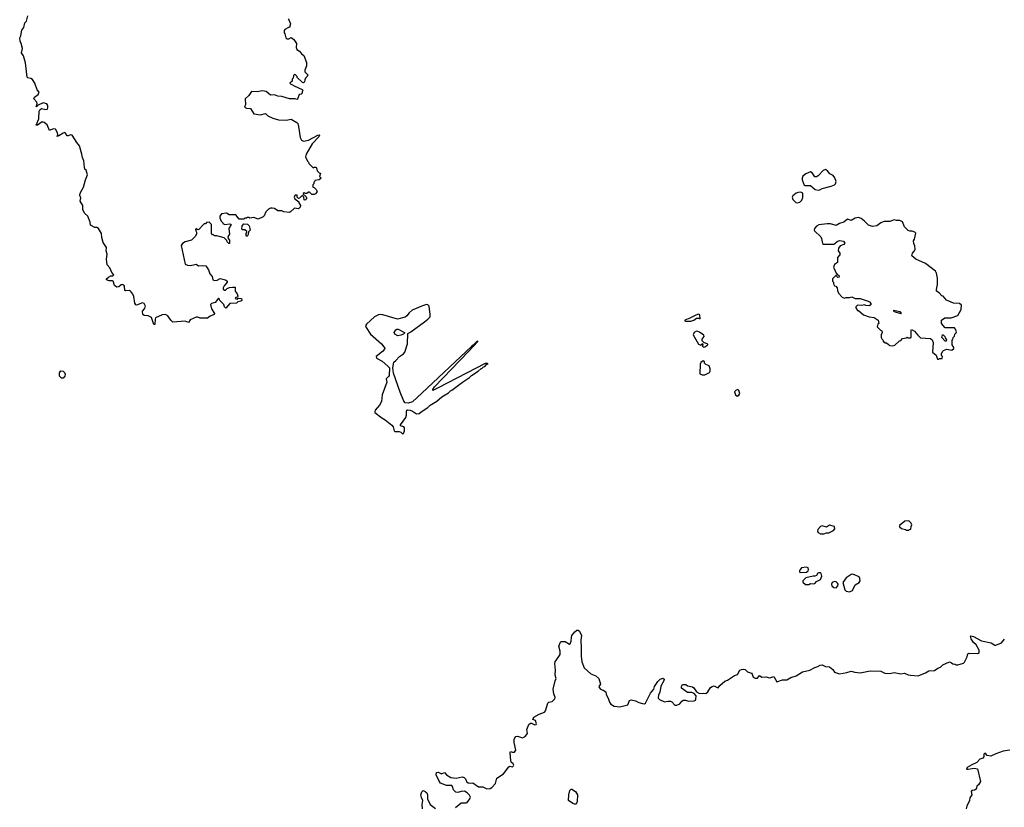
# Model space of a CAD drawing. Extents: x 2106670 to 2323771, y 35271 to 224896.
# Tile 26 of 256: x 2137610 to 2149529, y 55822 to 65365. Entities that reach past the tile are written whole.
import ezdxf

# ---------------------------------------------------------------- set-up
doc = ezdxf.new("R2010")
doc.units = 0

msp = doc.modelspace()

# ---------------------------------------------------------------- linework, layer by layer
at = {"layer": '0CON20XD'}
for points in [[(2140860, 65375), (2140870, 65365), (2140888, 65315), (2140878, 65272), (2140865, 65270), (2140820, 65245), (2140810, 65235), (2140810, 65205), (2140820, 65195), (2140830, 65145), (2140842, 65132), (2140867, 65133), (2140895, 65150), (2140930, 65125), (2140960, 65075), (2140958, 65028), (2140963, 65005), (2140998, 64985), (2141020, 64950), (2141049, 64929), (2141084, 64845), (2141081, 64805), (2141063, 64755), (2141063, 64735), (2141098, 64695), (2141090, 64675), (2141070, 64655), (2141060, 64635), (2141058, 64612), (2141045, 64600), (2141032, 64602), (2140970, 64665), (2140968, 64678), (2140948, 64698), (2140935, 64700), (2140923, 64687), (2140920, 64655), (2140910, 64645), (2140908, 64622), (2140880, 64595), (2140892, 64582), (2140905, 64580), (2140932, 64562), (2141028, 64518), (2141040, 64505), (2141030, 64495), (2141030, 64475), (2141017, 64463), (2140993, 64457), (2140975, 64402), (2140965, 64398), (2140943, 64407), (2140875, 64407), (2140785, 64433), (2140735, 64438), (2140695, 64453), (2140645, 64452), (2140594, 64494), (2140545, 64504), (2140485, 64492), (2140415, 64496), (2140382, 64448), (2140340, 64405), (2140343, 64337), (2140330, 64305), (2140354, 64294), (2140405, 64290), (2140443, 64225), (2140525, 64214), (2140585, 64230), (2140615, 64202), (2140675, 64170), (2140742, 64152), (2140834, 64146), (2140895, 64160), (2140965, 64119), (2140976, 64106), (2140985, 64070), (2141006, 63936), (2141023, 63905), (2141044, 63894), (2141105, 63906), (2141220, 63965), (2141235, 63970), (2141240, 63965), (2141232, 63945), (2141150, 63860), (2141078, 63735), (2141070, 63705), (2141095, 63650), (2141108, 63638), (2141112, 63622), (2141162, 63572), (2141175, 63580), (2141195, 63580), (2141205, 63570), (2141212, 63532), (2141235, 63510), (2141250, 63505), (2141240, 63465), (2141260, 63445), (2141237, 63423), (2141182, 63418), (2141178, 63402), (2141170, 63395), (2141170, 63375), (2141160, 63365), (2141160, 63335), (2141175, 63330), (2141199, 63309), (2141210, 63285), (2141205, 63270), (2141190, 63255), (2141175, 63248), (2141148, 63248), (2141115, 63278), (2141085, 63260), (2141065, 63260), (2141052, 63268), (2141042, 63258), (2141040, 63245), (2141058, 63238), (2141077, 63217), (2141080, 63205), (2141080, 63195), (2141065, 63180), (2141052, 63182), (2141050, 63215), (2141035, 63230), (2141025, 63230), (2140998, 63202), (2140985, 63200), (2140970, 63215), (2140968, 63238), (2140945, 63240), (2140940, 63235), (2140932, 63215), (2140940, 63195), (2140988, 63158), (2140990, 63145), (2141010, 63115), (2141007, 63093), (2140985, 63072), (2140935, 63080), (2140890, 63035), (2140875, 63030), (2140808, 63038), (2140785, 63048), (2140735, 63050), (2140695, 63078), (2140665, 63083), (2140645, 63080), (2140621, 63069), (2140591, 63039), (2140571, 62989), (2140558, 62975), (2140495, 62948), (2140445, 62968), (2140395, 62960), (2140385, 62970), (2140365, 62970), (2140358, 62962), (2140335, 62960), (2140325, 62950), (2140265, 62950), (2140225, 63000), (2140145, 63000), (2140115, 63020), (2140055, 63012), (2140032, 62985), (2140032, 62965), (2140050, 62925), (2140070, 62905), (2140070, 62895), (2140095, 62882), (2140155, 62890), (2140170, 62885), (2140142, 62835), (2140148, 62765), (2140130, 62735), (2140132, 62712), (2140150, 62695), (2140148, 62652), (2140142, 62652), (2140120, 62675), (2140118, 62688), (2140085, 62720), (2139995, 62748), (2139968, 62748), (2139955, 62760), (2139945, 62760), (2139930, 62775), (2139930, 62885), (2139905, 62910), (2139872, 62908), (2139858, 62892), (2139845, 62890), (2139832, 62878), (2139777, 62823), (2139765, 62820), (2139745, 62830), (2139740, 62825), (2139742, 62805), (2139752, 62792), (2139752, 62768), (2139735, 62740), (2139690, 62695), (2139615, 62673), (2139582, 62655), (2139565, 62630), (2139614, 62404), (2139641, 62391), (2139675, 62386), (2139713, 62393), (2139745, 62402), (2139775, 62382), (2139825, 62388), (2139865, 62382), (2139894, 62334), (2139912, 62285), (2139940, 62255), (2139950, 62215), (2139970, 62205), (2140002, 62208), (2140035, 62230), (2140100, 62215), (2140120, 62195), (2140120, 62185), (2140085, 62140), (2140072, 62115), (2140075, 62100), (2140088, 62088), (2140102, 62088), (2140123, 62107), (2140151, 62119), (2140186, 62126), (2140220, 62125), (2140218, 62075), (2140242, 62045), (2140252, 62015), (2140248, 62002), (2140225, 62000), (2140220, 61985), (2140245, 61980), (2140255, 61990), (2140297, 61987), (2140298, 61962), (2140287, 61953), (2140252, 61948), (2140235, 61930), (2140155, 61928), (2140105, 61870), (2140090, 61885), (2140080, 61915), (2140032, 61962), (2140028, 61978), (2140015, 61990), (2139975, 61940), (2139933, 61927), (2139920, 61915), (2139933, 61863), (2139968, 61805), (2139966, 61794), (2139916, 61774), (2139885, 61748), (2139795, 61750), (2139765, 61762), (2139745, 61760), (2139675, 61730), (2139655, 61698), (2139615, 61714), (2139465, 61700), (2139438, 61725), (2139405, 61777), (2139375, 61794), (2139335, 61791), (2139256, 61754), (2139248, 61735), (2139246, 61674), (2139235, 61670), (2139206, 61756), (2139165, 61779), (2139115, 61781), (2139102, 61795), (2139097, 61835), (2139120, 61860), (2139133, 61895), (2139118, 61925), (2139095, 61933), (2139025, 61908), (2139015, 61910), (2139005, 61930), (2138991, 62011), (2138980, 62040), (2138955, 62073), (2138942, 62082), (2138895, 62079), (2138884, 62084), (2138878, 62135), (2138870, 62150), (2138855, 62156), (2138838, 62152), (2138811, 62129), (2138785, 62123), (2138758, 62145), (2138742, 62195), (2138735, 62202), (2138695, 62201), (2138660, 62215), (2138660, 62225), (2138685, 62247), (2138715, 62263), (2138737, 62263), (2138748, 62275), (2138724, 62304), (2138700, 62360), (2138668, 62395), (2138662, 62465), (2138668, 62525), (2138658, 62565), (2138662, 62605), (2138620, 62665), (2138603, 62725), (2138600, 62775), (2138565, 62837), (2138545, 62848), (2138518, 62848), (2138468, 62875), (2138462, 62912), (2138434, 62984), (2138395, 63020), (2138373, 63065), (2138373, 63115), (2138343, 63167), (2138349, 63205), (2138340, 63235), (2138344, 63265), (2138381, 63335), (2138407, 63425), (2138432, 63485), (2138415, 63540), (2138400, 63555), (2138393, 63573), (2138387, 63655), (2138369, 63695), (2138364, 63735), (2138336, 63835), (2138301, 63875), (2138245, 63965), (2138225, 63968), (2138195, 63957), (2138185, 63959), (2138165, 63992), (2138155, 63997), (2138135, 63992), (2138085, 63957), (2138065, 63950), (2138071, 63975), (2138068, 63995), (2138045, 64039), (2138015, 64044), (2137972, 64022), (2137942, 64092), (2137905, 64119), (2137884, 64126), (2137825, 64087), (2137810, 64085), (2137843, 64165), (2137846, 64255), (2137855, 64273), (2137875, 64289), (2137925, 64278), (2137945, 64281), (2137952, 64295), (2137950, 64325), (2137937, 64347), (2137895, 64358), (2137832, 64328), (2137815, 64310), (2137810, 64315), (2137820, 64345), (2137817, 64365), (2137782, 64405), (2137790, 64425), (2137835, 64460), (2137846, 64485), (2137820, 64515), (2137793, 64595), (2137765, 64640), (2137745, 64653), (2137709, 64659), (2137700, 64670), (2137682, 64842), (2137656, 64926), (2137633, 64965), (2137646, 65015), (2137629, 65075), (2137615, 65105), (2137610, 65145), (2137622, 65168), (2137635, 65236), (2137660, 65270), (2137671, 65325), (2137694, 65346), (2137710, 65410)], [(2147275, 63299), (2147295, 63303), (2147325, 63320), (2147435, 63346), (2147475, 63364), (2147484, 63376), (2147492, 63405), (2147477, 63447), (2147456, 63476), (2147419, 63499), (2147391, 63535), (2147365, 63548), (2147335, 63538), (2147276, 63474), (2147255, 63461), (2147235, 63462), (2147205, 63508), (2147185, 63520), (2147125, 63497), (2147092, 63468), (2147082, 63445), (2147081, 63425), (2147105, 63362), (2147116, 63356), (2147185, 63356), (2147239, 63309), (2147275, 63299)], [(2147025, 63146), (2147055, 63154), (2147080, 63180), (2147090, 63210), (2147089, 63265), (2147065, 63274), (2147035, 63272), (2147008, 63262), (2146969, 63231), (2146960, 63215), (2146969, 63185), (2147005, 63151), (2147025, 63146)], [(2148735, 61250), (2148745, 61260), (2148778, 61262), (2148780, 61285), (2148770, 61295), (2148770, 61315), (2148782, 61345), (2148795, 61358), (2148835, 61372), (2148895, 61360), (2148918, 61382), (2148920, 61395), (2148900, 61425), (2148900, 61485), (2148908, 61492), (2148910, 61515), (2148928, 61532), (2148930, 61555), (2148945, 61570), (2148950, 61585), (2148940, 61615), (2148925, 61630), (2148815, 61630), (2148770, 61685), (2148770, 61725), (2148808, 61752), (2148885, 61752), (2148965, 61780), (2149008, 61855), (2149012, 61905), (2148985, 61928), (2148915, 61932), (2148830, 61965), (2148790, 62015), (2148775, 62020), (2148740, 62055), (2148710, 62075), (2148708, 62095), (2148720, 62155), (2148722, 62235), (2148708, 62295), (2148695, 62320), (2148575, 62412), (2148460, 62465), (2148410, 62505), (2148418, 62535), (2148443, 62565), (2148451, 62585), (2148446, 62625), (2148433, 62655), (2148432, 62685), (2148442, 62705), (2148457, 62777), (2148445, 62790), (2148415, 62802), (2148385, 62802), (2148365, 62812), (2148323, 62855), (2148295, 62917), (2148265, 62932), (2148225, 62933), (2148195, 62942), (2148145, 62920), (2148075, 62920), (2148035, 62903), (2147985, 62868), (2147935, 62860), (2147885, 62876), (2147836, 62925), (2147795, 62955), (2147763, 62967), (2147725, 62961), (2147675, 62934), (2147633, 62947), (2147588, 62912), (2147535, 62897), (2147495, 62870), (2147425, 62890), (2147385, 62893), (2147285, 62881), (2147256, 62865), (2147233, 62835), (2147227, 62815), (2147230, 62805), (2147308, 62735), (2147318, 62715), (2147330, 62655), (2147342, 62645), (2147465, 62647), (2147478, 62652), (2147505, 62678), (2147535, 62688), (2147582, 62682), (2147597, 62657), (2147588, 62642), (2147544, 62626), (2147522, 62595), (2147520, 62565), (2147540, 62535), (2147540, 62515), (2147510, 62485), (2147510, 62425), (2147475, 62400), (2147460, 62365), (2147492, 62292), (2147512, 62272), (2147525, 62270), (2147530, 62245), (2147515, 62240), (2147502, 62252), (2147495, 62270), (2147475, 62250), (2147450, 62225), (2147450, 62195), (2147460, 62185), (2147460, 62165), (2147475, 62140), (2147488, 62138), (2147508, 62118), (2147510, 62085), (2147523, 62053), (2147565, 62002), (2147595, 61992), (2147615, 62000), (2147655, 62000), (2147685, 62008), (2147725, 61988), (2147785, 61986), (2147880, 61955), (2147898, 61945), (2147912, 61925), (2147915, 61910), (2147895, 61900), (2147855, 61902), (2147835, 61910), (2147805, 61902), (2147752, 61908), (2147732, 61888), (2147730, 61875), (2147752, 61842), (2147765, 61840), (2147825, 61788), (2147895, 61763), (2147955, 61758), (2148002, 61725), (2148010, 61685), (2148000, 61675), (2147992, 61645), (2148030, 61605), (2148048, 61595), (2148052, 61575), (2148040, 61545), (2148040, 61515), (2148045, 61500), (2148060, 61485), (2148065, 61460), (2148075, 61460), (2148085, 61450), (2148105, 61450), (2148145, 61418), (2148175, 61412), (2148205, 61420), (2148260, 61475), (2148275, 61480), (2148298, 61502), (2148345, 61510), (2148355, 61520), (2148365, 61510), (2148395, 61510), (2148400, 61515), (2148400, 61605), (2148405, 61610), (2148415, 61608), (2148443, 61593), (2148481, 61541), (2148515, 61510), (2148635, 61502), (2148655, 61488), (2148667, 61455), (2148660, 61335), (2148705, 61300), (2148722, 61252), (2148735, 61250)], [(2140365, 62740), (2140350, 62745), (2140350, 62775), (2140360, 62785), (2140358, 62798), (2140335, 62820), (2140305, 62820), (2140298, 62828), (2140303, 62867), (2140325, 62890), (2140368, 62888), (2140387, 62867), (2140398, 62835), (2140400, 62815), (2140380, 62795), (2140377, 62763), (2140365, 62740)], [(2142245, 60349), (2142255, 60350), (2142269, 60385), (2142269, 60419), (2142261, 60431), (2142220, 60445), (2142220, 60455), (2142285, 60547), (2142294, 60575), (2142291, 60615), (2142298, 60635), (2142305, 60640), (2142335, 60636), (2142365, 60624), (2142415, 60590), (2142447, 60593), (2142470, 60615), (2142550, 60665), (2142580, 60695), (2142660, 60745), (2142720, 60795), (2142800, 60845), (2142825, 60870), (2142840, 60875), (2142970, 60975), (2143055, 61030), (2143080, 61055), (2143160, 61105), (2143195, 61140), (2143205, 61140), (2143225, 61160), (2143240, 61165), (2143262, 61188), (2143280, 61195), (2143275, 61200), (2143245, 61198), (2142677, 60903), (2142612, 60872), (2142612, 60885), (2142631, 60915), (2143045, 61344), (2143158, 61465), (2143155, 61470), (2143142, 61465), (2143100, 61420), (2143078, 61405), (2142478, 60842), (2142364, 60736), (2142313, 60717), (2142275, 60722), (2142259, 60745), (2142214, 60854), (2142134, 61084), (2142129, 61145), (2142138, 61215), (2142165, 61236), (2142206, 61285), (2142257, 61315), (2142273, 61335), (2142303, 61437), (2142307, 61563), (2142346, 61584), (2142512, 61705), (2142552, 61735), (2142578, 61765), (2142580, 61795), (2142568, 61895), (2142552, 61912), (2142533, 61913), (2142485, 61898), (2142363, 61845), (2142325, 61815), (2142295, 61775), (2142278, 61762), (2142185, 61738), (2142005, 61789), (2141975, 61793), (2141955, 61788), (2141905, 61766), (2141809, 61675), (2141796, 61656), (2141804, 61634), (2141856, 61555), (2141989, 61439), (2142030, 61385), (2142028, 61372), (2142002, 61345), (2141927, 61285), (2141928, 61265), (2141999, 61229), (2142068, 61168), (2142086, 61145), (2142082, 61055), (2142075, 61040), (2142047, 61015), (2142053, 60975), (2141999, 60821), (2141989, 60741), (2141966, 60695), (2141914, 60635), (2141908, 60618), (2141911, 60605), (2141995, 60540), (2142035, 60517), (2142113, 60453), (2142131, 60431), (2142143, 60385), (2142154, 60375), (2142205, 60376), (2142225, 60369), (2142245, 60349)], [(2145672, 61712), (2145735, 61714), (2145770, 61725), (2145805, 61750), (2145835, 61750), (2145848, 61742), (2145845, 61790), (2145827, 61797), (2145795, 61786), (2145722, 61748), (2145660, 61725), (2145660, 61715), (2145672, 61712)], [(2148275, 61800), (2148200, 61825), (2148190, 61835), (2148190, 61845), (2148265, 61828), (2148280, 61805), (2148275, 61800)], [(2142186, 61536), (2142153, 61555), (2142144, 61575), (2142162, 61608), (2142175, 61616), (2142190, 61615), (2142270, 61575), (2142270, 61565), (2142258, 61555), (2142225, 61543), (2142186, 61536)], [(2145888, 61398), (2145905, 61400), (2145940, 61425), (2145940, 61435), (2145892, 61452), (2145872, 61475), (2145870, 61495), (2145897, 61525), (2145893, 61543), (2145841, 61581), (2145819, 61589), (2145805, 61590), (2145775, 61577), (2145761, 61545), (2145827, 61435), (2145855, 61420), (2145875, 61440), (2145880, 61425), (2145872, 61412), (2145888, 61398)], [(2148825, 61470), (2148815, 61470), (2148773, 61513), (2148782, 61548), (2148788, 61548), (2148810, 61525), (2148812, 61512), (2148830, 61485), (2148825, 61470)], [(2145872, 61062), (2145905, 61062), (2145960, 61090), (2145968, 61105), (2145969, 61135), (2145955, 61170), (2145917, 61187), (2145900, 61205), (2145900, 61225), (2145885, 61230), (2145855, 61210), (2145848, 61192), (2145842, 61075), (2145872, 61062)], [(2138135, 61020), (2138115, 61020), (2138092, 61045), (2138092, 61085), (2138108, 61112), (2138135, 61108), (2138151, 61091), (2138159, 61069), (2138158, 61045), (2138135, 61020)], [(2146295, 60802), (2146316, 60815), (2146329, 60835), (2146315, 60872), (2146303, 60883), (2146283, 60877), (2146264, 60855), (2146275, 60819), (2146295, 60802)], [(2147345, 59134), (2147375, 59147), (2147405, 59148), (2147462, 59178), (2147478, 59195), (2147474, 59224), (2147415, 59242), (2147375, 59216), (2147325, 59231), (2147305, 59223), (2147272, 59188), (2147269, 59165), (2147275, 59154), (2147305, 59137), (2147345, 59134)], [(2148375, 59180), (2148382, 59188), (2148398, 59192), (2148400, 59225), (2148408, 59245), (2148400, 59265), (2148372, 59292), (2148325, 59290), (2148260, 59235), (2148262, 59222), (2148285, 59200), (2148335, 59190), (2148345, 59180), (2148375, 59180)], [(2147058, 58668), (2147135, 58670), (2147155, 58686), (2147161, 58705), (2147153, 58725), (2147135, 58733), (2147075, 58722), (2147058, 58705), (2147050, 58685), (2147050, 58675), (2147058, 58668)], [(2147123, 58523), (2147165, 58523), (2147185, 58533), (2147215, 58529), (2147235, 58533), (2147255, 58560), (2147305, 58582), (2147322, 58625), (2147314, 58655), (2147300, 58665), (2147285, 58665), (2147272, 58658), (2147255, 58632), (2147235, 58622), (2147215, 58624), (2147125, 58602), (2147092, 58568), (2147089, 58549), (2147123, 58523)], [(2147655, 58433), (2147690, 58450), (2147725, 58519), (2147774, 58546), (2147784, 58565), (2147781, 58595), (2147771, 58615), (2147695, 58649), (2147675, 58644), (2147615, 58604), (2147574, 58546), (2147599, 58459), (2147615, 58443), (2147655, 58433)], [(2147495, 58481), (2147516, 58505), (2147518, 58525), (2147510, 58540), (2147495, 58554), (2147475, 58559), (2147445, 58548), (2147437, 58525), (2147442, 58505), (2147465, 58484), (2147495, 58481)], [(2142885, 55820), (2142953, 55877), (2143015, 55878), (2143025, 55882), (2143060, 55925), (2143068, 55945), (2143055, 55970), (2143025, 55998), (2142995, 56018), (2142954, 56016), (2142915, 56002), (2142888, 56008), (2142860, 56035), (2142850, 56075), (2142840, 56085), (2142775, 56086), (2142706, 56116), (2142683, 56147), (2142653, 56215), (2142657, 56243), (2142675, 56248), (2142715, 56230), (2142753, 56243), (2142778, 56215), (2142830, 56185), (2142895, 56176), (2142965, 56191), (2142992, 56182), (2143008, 56168), (2143018, 56135), (2143038, 56118), (2143065, 56114), (2143095, 56119), (2143165, 56072), (2143215, 56072), (2143266, 56046), (2143305, 56050), (2143325, 56062), (2143368, 56112), (2143386, 56174), (2143465, 56227), (2143532, 56315), (2143545, 56320), (2143575, 56312), (2143588, 56325), (2143591, 56335), (2143585, 56350), (2143561, 56371), (2143557, 56385), (2143548, 56485), (2143552, 56498), (2143575, 56490), (2143598, 56492), (2143616, 56515), (2143596, 56606), (2143597, 56645), (2143603, 56665), (2143615, 56680), (2143635, 56686), (2143695, 56664), (2143731, 56679), (2143757, 56715), (2143749, 56765), (2143772, 56825), (2143795, 56842), (2143805, 56842), (2143845, 56820), (2143862, 56825), (2143868, 56835), (2143853, 56873), (2143822, 56885), (2143833, 56915), (2143897, 56953), (2143964, 56976), (2143977, 56993), (2144004, 57086), (2144015, 57098), (2144056, 57104), (2144090, 57135), (2144092, 57155), (2144077, 57197), (2144067, 57255), (2144091, 57355), (2144104, 57385), (2144094, 57425), (2144098, 57485), (2144090, 57565), (2144094, 57586), (2144154, 57676), (2144154, 57715), (2144136, 57775), (2144155, 57822), (2144165, 57832), (2144212, 57832), (2144265, 57798), (2144275, 57802), (2144286, 57834), (2144289, 57885), (2144296, 57905), (2144330, 57950), (2144355, 57968), (2144370, 57970), (2144386, 57956), (2144411, 57905), (2144402, 57848), (2144407, 57745), (2144408, 57655), (2144417, 57585), (2144445, 57512), (2144525, 57438), (2144586, 57416), (2144620, 57385), (2144642, 57315), (2144622, 57285), (2144623, 57275), (2144642, 57255), (2144675, 57242), (2144705, 57220), (2144708, 57188), (2144733, 57145), (2144748, 57095), (2144765, 57074), (2144808, 57048), (2144875, 57038), (2144970, 57065), (2144992, 57115), (2145014, 57126), (2145065, 57114), (2145104, 57094), (2145150, 57080), (2145175, 57078), (2145185, 57084), (2145245, 57205), (2145286, 57255), (2145295, 57288), (2145335, 57347), (2145365, 57376), (2145395, 57388), (2145410, 57375), (2145408, 57355), (2145370, 57290), (2145358, 57215), (2145344, 57186)], [(2145344, 57186), (2145339, 57145), (2145355, 57127), (2145415, 57101), (2145455, 57110), (2145489, 57109), (2145505, 57102), (2145542, 57062), (2145565, 57062), (2145600, 57075), (2145625, 57110), (2145645, 57119), (2145671, 57121), (2145705, 57109), (2145775, 57114), (2145790, 57120), (2145796, 57134), (2145800, 57175), (2145775, 57203), (2145745, 57214), (2145695, 57212), (2145620, 57265), (2145620, 57285), (2145635, 57310), (2145675, 57310), (2145693, 57293), (2145755, 57283), (2145770, 57270), (2145803, 57223), (2145840, 57200), (2145885, 57206), (2145915, 57203), (2145939, 57222), (2145974, 57276), (2145992, 57288), (2146016, 57296), (2146053, 57273), (2146065, 57272), (2146085, 57300), (2146145, 57352), (2146178, 57362), (2146262, 57418), (2146298, 57432), (2146327, 57483), (2146347, 57493), (2146377, 57497), (2146392, 57492), (2146420, 57465), (2146467, 57447), (2146477, 57437), (2146491, 57401), (2146515, 57386), (2146541, 57389), (2146565, 57418), (2146595, 57400), (2146644, 57404), (2146685, 57392), (2146703, 57397), (2146738, 57408), (2146775, 57342), (2146844, 57366), (2146895, 57367), (2146945, 57397), (2147010, 57415), (2147085, 57462), (2147175, 57485), (2147234, 57516), (2147273, 57527), (2147302, 57545), (2147325, 57549), (2147365, 57530), (2147415, 57526), (2147455, 57493), (2147475, 57459), (2147535, 57441), (2147625, 57456), (2147675, 57474), (2147718, 57458), (2147785, 57453), (2147905, 57476), (2148035, 57471), (2148085, 57448), (2148145, 57443), (2148195, 57454), (2148275, 57439), (2148322, 57448), (2148365, 57427), (2148394, 57424), (2148487, 57417), (2148575, 57450), (2148614, 57476), (2148685, 57480), (2148725, 57509), (2148758, 57522), (2148785, 57547), (2148864, 57586), (2148890, 57575), (2148905, 57560), (2148935, 57558), (2148945, 57550), (2148965, 57550), (2149035, 57570), (2149047, 57583), (2149078, 57645), (2149087, 57683), (2149105, 57692), (2149204, 57686), (2149219, 57691), (2149227, 57703), (2149225, 57728), (2149190, 57790), (2149158, 57818), (2149128, 57865), (2149120, 57895), (2149125, 57900), (2149155, 57893), (2149255, 57838), (2149370, 57815), (2149415, 57789), (2149425, 57789), (2149494, 57816), (2149530, 57860)], [(2149596, 56514), (2149515, 56501), (2149425, 56470), (2149365, 56441), (2149321, 56451), (2149305, 56472), (2149293, 56477), (2149283, 56467), (2149281, 56435), (2149271, 56419), (2149233, 56407), (2149195, 56366), (2149135, 56338), (2149078, 56305), (2149070, 56285), (2149093, 56283), (2149165, 56298), (2149205, 56289), (2149240, 56135), (2149216, 56094), (2149195, 56080), (2149187, 56043), (2149168, 56032), (2149138, 56025), (2149130, 56015), (2149138, 55975), (2149114, 55936), (2149108, 55905), (2149075, 55838), (2149066, 55806)], [(2142486, 55805), (2142484, 55856), (2142492, 55905), (2142475, 55940), (2142468, 55975), (2142478, 56012), (2142493, 56027), (2142520, 56015), (2142537, 55997), (2142548, 55975), (2142548, 55925), (2142581, 55855), (2142645, 55808)], [(2144325, 55860), (2144305, 55868), (2144254, 55905), (2144256, 55975), (2144271, 56025), (2144285, 56043), (2144295, 56043), (2144339, 56015), (2144361, 55975), (2144359, 55895), (2144345, 55862), (2144325, 55860)]]:
    msp.add_lwpolyline(points, dxfattribs=at)

doc.saveas('drawing.dxf')
